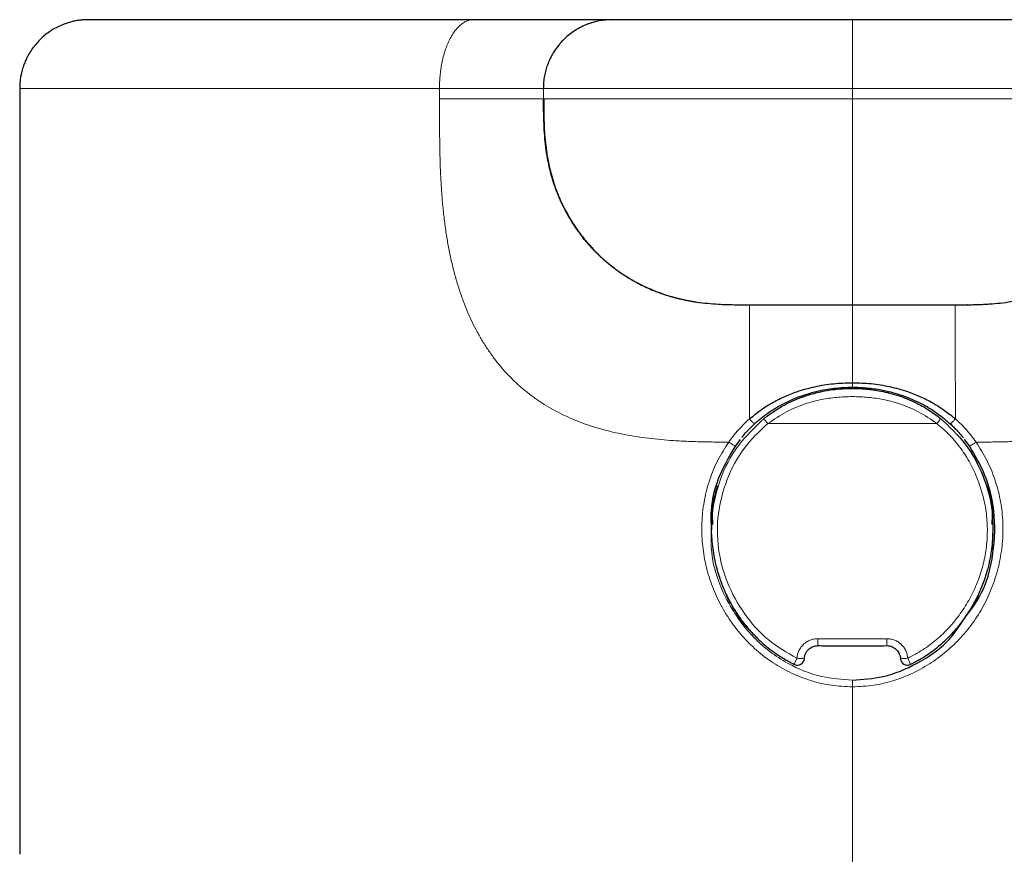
# Model space of a CAD drawing. Header units: millimetres. Extents: x 8 to 1170, y 12 to 886.
# Tile 52 of 256: x 381 to 410, y 665 to 690. Entities that reach past the tile are written whole.
import ezdxf

# ---------------------------------------------------------------- set-up
doc = ezdxf.new("R2010")
doc.units = ezdxf.units.MM

msp = doc.modelspace()

# ---------------------------------------------------------------- linework, layer by layer
at = {"color": 7, "linetype": 'Continuous', "lineweight": 30}
for p, q in [((412.744, 689.691), (405.743, 689.691)), ((381.493, 687.691), (381.493, 665.391)), ((397.936, 683.296), (397.888, 683.354)), ((408.743, 681.391), (408.782, 681.391)), ((409.093, 681.392), (409.086, 681.392)), ((402.903, 677.932), (402.9, 677.932)), ((408.622, 677.931), (408.599, 677.951)), ((402.475, 677.472), (402.335, 677.281)), ((409.152, 677.281), (409.012, 677.471)), ((401.643, 674.995), (401.643, 674.841)), ((409.843, 674.84), (409.843, 674.995))]:
    msp.add_line(p, q, dxfattribs=at)
at = {"color": 8, "linetype": 'Continuous', "lineweight": 0}
for p, q in [((396.743, 687.691), (396.743, 687.391)), ((405.743, 687.691), (405.743, 687.391)), ((398.924, 682.372), (398.749, 682.503)), ((402.458, 681.392), (402.743, 681.391)), ((408.782, 681.391), (409.066, 681.392)), ((408.208, 677.931), (403.279, 677.931)), ((405.743, 670.266), (405.743, 670.46)), ((405.743, 665.391), (405.743, 670.266)), ((405.743, 665.391), (405.743, 664.906))]:
    msp.add_line(p, q, dxfattribs=at)
at = {"color": 8, "linetype": 'Continuous', "lineweight": 0, "flags": 128}
for points in [[(393.718, 687.391), (393.718, 687.428), (393.718, 687.466), (393.718, 687.503), (393.718, 687.541), (393.718, 687.578), (393.718, 687.616), (393.718, 687.653), (393.718, 687.691)], [(405.743, 678.99), (405.743, 678.991), (405.743, 678.999), (405.743, 679.013), (405.743, 679.033), (405.743, 679.059), (405.743, 679.089), (405.743, 679.122)], [(402.335, 677.281), (402.335, 677.278), (402.33, 677.278), (402.318, 677.282), (402.302, 677.29), (402.282, 677.301), (402.258, 677.315), (402.231, 677.332), (402.202, 677.351), (402.172, 677.371), (402.142, 677.392)], [(404.735, 671.666), (404.735, 671.629), (404.735, 671.594), (404.735, 671.562), (404.736, 671.532), (404.737, 671.508), (404.738, 671.488), (404.739, 671.474), (404.74, 671.467), (404.742, 671.466), (404.743, 671.472)], [(406.752, 671.666), (406.752, 671.629), (406.752, 671.594), (406.752, 671.562), (406.751, 671.532), (406.75, 671.508), (406.749, 671.488), (406.748, 671.474), (406.747, 671.467), (406.745, 671.466), (406.743, 671.472)]]:
    msp.add_lwpolyline(points, dxfattribs=at)
at = {"color": 8, "linetype": 'Continuous', "lineweight": 0}
for centre, radius, start, end in [((405.743, 678.607), 0.515, 71.2202, 108.7798), ((403.949, 678.509), 0.885, 208.8676, 220.7957), ((407.538, 678.509), 0.885, 319.2043, 331.1324), ((404.847, 670.702), 0.818, 150.9933, 164.6595), ((405.004, 682.94), 11.874, 265.786, 266.8149), ((406.483, 682.94), 11.874, 273.1851, 274.214), ((406.703, 670.727), 0.75, 14.7246, 29.6251)]:
    msp.add_arc(centre, radius, start, end, dxfattribs=at)
at = {"color": 7, "linetype": 'Continuous', "lineweight": 30}
for centre, start, end in [((404.145, 671.098), 244.3262, 356.0634), ((407.342, 671.098), 183.9498, 295.5822)]:
    msp.add_arc(centre, 0.2, start, end, dxfattribs=at)
at = {"color": 8, "linetype": 'Continuous', "lineweight": 0}
msp.add_ellipse((405.743, 677.88), major_axis=(24.25, 0), ratio=0.256485, start_param=4.670797, end_param=4.753981, dxfattribs=at)
at = {"color": 7, "linetype": 'Continuous', "lineweight": 30}
for points, knots in [([(383.494, 689.691), (383.483, 689.691), (383.459, 689.691), (383.421, 689.69), (383.385, 689.688), (383.355, 689.686), (383.331, 689.685), (383.306, 689.682), (383.279, 689.68), (383.245, 689.676), (383.192, 689.669), (383.107, 689.655), (382.996, 689.63), (382.876, 689.596), (382.739, 689.547), (382.589, 689.48), (382.429, 689.39), (382.279, 689.287), (382.141, 689.171), (382.013, 689.043), (381.897, 688.905), (381.794, 688.757), (381.724, 688.632), (381.677, 688.536), (381.649, 688.472), (381.623, 688.408), (381.598, 688.342), (381.574, 688.267), (381.55, 688.18), (381.527, 688.077), (381.507, 687.96), (381.493, 687.83), (381.491, 687.738), (381.49, 687.691)], [0, 0, 0, 0, 0.023118, 0.051143, 0.073413, 0.086431, 0.096453, 0.103845, 0.112465, 0.121223, 0.135348, 0.161757, 0.19964, 0.237805, 0.275641, 0.331669, 0.387114, 0.441828, 0.496424, 0.550999, 0.605559, 0.660143, 0.714349, 0.735717, 0.756875, 0.777811, 0.798518, 0.821479, 0.848999, 0.880887, 0.916897, 0.956724, 1, 1, 1, 1]), ([(394.71, 689.691), (394.522, 689.691), (394.146, 689.691), (393.594, 689.691), (393.051, 689.691), (392.52, 689.691), (392, 689.691), (391.491, 689.691), (391.009, 689.691), (390.552, 689.691), (390.119, 689.691), (389.698, 689.691), (389.289, 689.691), (388.892, 689.691), (388.506, 689.691), (388.134, 689.691), (387.774, 689.691), (387.427, 689.691), (387.093, 689.691), (386.773, 689.691), (386.448, 689.691), (386.122, 689.691), (385.798, 689.691), (385.495, 689.691), (385.219, 689.691), (384.969, 689.691), (384.743, 689.691), (384.536, 689.691), (384.347, 689.691), (384.177, 689.691), (384.025, 689.691), (383.896, 689.691), (383.787, 689.691), (383.697, 689.691), (383.623, 689.691), (383.565, 689.691), (383.523, 689.691), (383.498, 689.691), (383.488, 689.691), (383.493, 689.691), (383.494, 689.691)], [0, 0, 0, 0, 0.0276053, 0.0552114, 0.0828182, 0.1104254, 0.1380328, 0.1656401, 0.1932471, 0.2185533, 0.2438592, 0.2691648, 0.29447, 0.3197754, 0.3450813, 0.3703877, 0.3956947, 0.4210021, 0.4463096, 0.4716169, 0.4969237, 0.5267484, 0.5565717, 0.5863937, 0.6162147, 0.6438176, 0.671421, 0.6990256, 0.7266316, 0.7542389, 0.7818474, 0.8094567, 0.8347657, 0.8600746, 0.885383, 0.9106907, 0.9359975, 0.9613035, 0.9866087, 1, 1, 1, 1]), ([(398.743, 689.691), (398.743, 689.691), (398.743, 689.691), (398.73, 689.691), (398.704, 689.691), (398.66, 689.691), (398.6, 689.691), (398.525, 689.691), (398.435, 689.691), (398.323, 689.691), (398.185, 689.691), (398.018, 689.691), (397.832, 689.691), (397.629, 689.691), (397.422, 689.691), (397.213, 689.691), (397.006, 689.691), (396.787, 689.691), (396.556, 689.691), (396.313, 689.691), (396.063, 689.691), (395.806, 689.691), (395.544, 689.691), (395.274, 689.691), (394.994, 689.691), (394.805, 689.691), (394.71, 689.691)], [0, 0, 0, 0, 0.039206, 0.078406, 0.117588, 0.156785, 0.196007, 0.235235, 0.274439, 0.313618, 0.36286, 0.412115, 0.461395, 0.510702, 0.560024, 0.601119, 0.642191, 0.683235, 0.724259, 0.765283, 0.806339, 0.845099, 0.883869, 0.922594, 0.961261, 1, 1, 1, 1]), ([(398.738, 689.691), (398.737, 689.691), (398.734, 689.691), (398.725, 689.691), (398.713, 689.691), (398.7, 689.69), (398.687, 689.69), (398.672, 689.69), (398.657, 689.689), (398.639, 689.688), (398.62, 689.687), (398.6, 689.686), (398.579, 689.684), (398.559, 689.682), (398.541, 689.681), (398.528, 689.679), (398.511, 689.677), (398.488, 689.675), (398.453, 689.67), (398.4, 689.662), (398.33, 689.648), (398.245, 689.629), (398.158, 689.604), (398.069, 689.575), (397.979, 689.54), (397.857, 689.486), (397.708, 689.407), (397.541, 689.294), (397.408, 689.184), (397.305, 689.083), (397.226, 688.996), (397.147, 688.899), (397.066, 688.785), (396.99, 688.66), (396.922, 688.524), (396.863, 688.381), (396.812, 688.224), (396.773, 688.055), (396.747, 687.876), (396.744, 687.753), (396.742, 687.691)], [0, 0, 0, 0, 0.010673, 0.057259, 0.100145, 0.138669, 0.173634, 0.205049, 0.232924, 0.260323, 0.283207, 0.301639, 0.315742, 0.325795, 0.329536, 0.332675, 0.33571, 0.340842, 0.348736, 0.359438, 0.377909, 0.39799, 0.418719, 0.440102, 0.46214, 0.48483, 0.53126, 0.577265, 0.622512, 0.649204, 0.675492, 0.703062, 0.734827, 0.770686, 0.803533, 0.838882, 0.876503, 0.916117, 0.957403, 1, 1, 1, 1]), ([(405.743, 689.691), (405.743, 689.691), (405.625, 689.691), (405.388, 689.691), (405.033, 689.691), (404.68, 689.691), (404.33, 689.691), (403.983, 689.691), (403.648, 689.691), (403.324, 689.691), (403.011, 689.691), (402.706, 689.691), (402.407, 689.691), (402.11, 689.691), (401.816, 689.691), (401.527, 689.691), (401.249, 689.691), (400.982, 689.691), (400.727, 689.691), (400.489, 689.691), (400.269, 689.691), (400.066, 689.691), (399.877, 689.691), (399.7, 689.691), (399.537, 689.691), (399.387, 689.691), (399.252, 689.691), (399.131, 689.691), (399.026, 689.691), (398.937, 689.691), (398.864, 689.691), (398.809, 689.691), (398.772, 689.691), (398.751, 689.691), (398.742, 689.691), (398.742, 689.691), (398.745, 689.691), (398.744, 689.691), (398.746, 689.691), (398.745, 689.691), (398.744, 689.691)], [0, 0, 0, 0, 0.000004, 0.0120025, 0.0240011, 0.0360006, 0.048001, 0.0600019, 0.0720026, 0.0833168, 0.0946298, 0.1059416, 0.1172526, 0.1285639, 0.1405621, 0.1525619, 0.1645631, 0.1765649, 0.1885666, 0.2005675, 0.2118818, 0.2231955, 0.2345088, 0.2458215, 0.2571347, 0.2686542, 0.2801742, 0.2916946, 0.3032149, 0.314735, 0.3262551, 0.3377759, 0.3483346, 0.3588935, 0.3694522, 0.3800129, 0.3905752, 0.4011353, 0.5142752, 1, 1, 1, 1]), ([(396.755, 687.391), (396.754, 687.391), (396.75, 687.391), (396.746, 687.391), (396.744, 687.391), (396.743, 687.391)], [0, 0, 0, 0, 0.096434, 0.547622, 1, 1, 1, 1]), ([(396.745, 687.01), (396.745, 687.045), (396.743, 687.172), (396.743, 687.299), (396.743, 687.391)], [0, 0, 0, 0, 0.277098, 1, 1, 1, 1]), ([(396.754, 687.391), (396.754, 687.271), (396.754, 687.035), (396.761, 686.686), (396.778, 686.35), (396.809, 686.027), (396.854, 685.717), (396.912, 685.42), (396.983, 685.139), (397.066, 684.873), (397.159, 684.622), (397.259, 684.388), (397.366, 684.17), (397.476, 683.969), (397.589, 683.783), (397.702, 683.614), (397.814, 683.459), (397.924, 683.318), (398.036, 683.185), (398.17, 683.035), (398.332, 682.869), (398.525, 682.69), (398.73, 682.52), (398.945, 682.359), (399.17, 682.209), (399.404, 682.07), (399.647, 681.944), (399.896, 681.831), (400.147, 681.733), (400.398, 681.65), (400.645, 681.581), (400.915, 681.52), (401.207, 681.469), (401.52, 681.431), (401.805, 681.409), (402.063, 681.398), (402.256, 681.393), (402.409, 681.392), (402.516, 681.391), (402.616, 681.391), (402.676, 681.391), (402.707, 681.391)], [0, 0, 0, 0, 0.036986, 0.072723, 0.107254, 0.140596, 0.172761, 0.203751, 0.23356, 0.262176, 0.289579, 0.315746, 0.340649, 0.36426, 0.386552, 0.407499, 0.42708, 0.445276, 0.462793, 0.48046, 0.50723, 0.534298, 0.561638, 0.589218, 0.617011, 0.644991, 0.673133, 0.701395, 0.729187, 0.756275, 0.782671, 0.808391, 0.841662, 0.873841, 0.905719, 0.929641, 0.953587, 0.965272, 0.97669, 0.988175, 1, 1, 1, 1]), ([(408.78, 681.391), (408.789, 681.391), (408.806, 681.391), (408.835, 681.391), (408.867, 681.391), (408.901, 681.391), (408.939, 681.391), (408.978, 681.391), (409.019, 681.391), (409.089, 681.392), (409.192, 681.393), (409.332, 681.396), (409.486, 681.401), (409.648, 681.408), (409.863, 681.423), (410.124, 681.448), (410.428, 681.493), (410.722, 681.552), (411.007, 681.625), (411.287, 681.714), (411.563, 681.819), (411.833, 681.94), (412.061, 682.059), (412.249, 682.169), (412.401, 682.265), (412.554, 682.369), (412.714, 682.487), (412.872, 682.614), (413.027, 682.75), (413.178, 682.893), (413.332, 683.051), (413.487, 683.226), (413.642, 683.417), (413.794, 683.626), (413.942, 683.852), (414.083, 684.096), (414.215, 684.358), (414.335, 684.637), (414.442, 684.933), (414.529, 685.23), (414.597, 685.524), (414.649, 685.813), (414.687, 686.112), (414.713, 686.42), (414.727, 686.737), (414.733, 687.061), (414.733, 687.28), (414.733, 687.391)], [0, 0, 0, 0, 0.005884, 0.01105, 0.015605, 0.019716, 0.023622, 0.027616, 0.031815, 0.036221, 0.049091, 0.063461, 0.079342, 0.09637, 0.113244, 0.145616, 0.176973, 0.20762, 0.237573, 0.26762, 0.297795, 0.328096, 0.358513, 0.376812, 0.395141, 0.413691, 0.433896, 0.456044, 0.475981, 0.497258, 0.519862, 0.543775, 0.568973, 0.595428, 0.623106, 0.651969, 0.681978, 0.713096, 0.74529, 0.778534, 0.807854, 0.837932, 0.868772, 0.90038, 0.932771, 0.965965, 1, 1, 1, 1]), ([(398.076, 683.13), (398.077, 683.129), (398.078, 683.127), (398.093, 683.111), (398.114, 683.088), (398.143, 683.056), (398.181, 683.016), (398.219, 682.976), (398.255, 682.94), (398.283, 682.911), (398.314, 682.881), (398.344, 682.852), (398.374, 682.824), (398.402, 682.797), (398.43, 682.771), (398.457, 682.746), (398.484, 682.722), (398.511, 682.698), (398.536, 682.676), (398.56, 682.656), (398.582, 682.637), (398.602, 682.62), (398.621, 682.604), (398.636, 682.592), (398.647, 682.583), (398.652, 682.578), (398.656, 682.575), (398.661, 682.572), (398.672, 682.562), (398.696, 682.543), (398.736, 682.511), (398.791, 682.469), (398.858, 682.419), (398.942, 682.358), (399.045, 682.287), (399.169, 682.207), (399.311, 682.121), (399.471, 682.031), (399.65, 681.94), (399.848, 681.849), (399.988, 681.793), (400.061, 681.765)], [0, 0, 0, 0, 0.087522, 0.161868, 0.234909, 0.306675, 0.377199, 0.446515, 0.480124, 0.513455, 0.546483, 0.578037, 0.607511, 0.634905, 0.66022, 0.683457, 0.707341, 0.728546, 0.747075, 0.762935, 0.776134, 0.786688, 0.794629, 0.800036, 0.801865, 0.802594, 0.803226, 0.803795, 0.804685, 0.808452, 0.814859, 0.823325, 0.833494, 0.84536, 0.86099, 0.878813, 0.898809, 0.920956, 0.945225, 0.971585, 1, 1, 1, 1]), ([(400.061, 681.765), (400.075, 681.759), (400.102, 681.749), (400.142, 681.735), (400.181, 681.721), (400.224, 681.706), (400.271, 681.69), (400.319, 681.674), (400.371, 681.658), (400.423, 681.642), (400.476, 681.627), (400.528, 681.613), (400.577, 681.599), (400.626, 681.587), (400.673, 681.575), (400.719, 681.564), (400.763, 681.554), (400.805, 681.544), (400.845, 681.536), (400.882, 681.528), (400.917, 681.521), (400.95, 681.515), (400.981, 681.509), (401.01, 681.503), (401.038, 681.498), (401.063, 681.494), (401.085, 681.49), (401.106, 681.487), (401.125, 681.484), (401.141, 681.481), (401.155, 681.479), (401.167, 681.477), (401.177, 681.476), (401.185, 681.474), (401.19, 681.474), (401.193, 681.473), (401.194, 681.473), (401.194, 681.473), (401.194, 681.473)], [0, 0, 0, 0, 0.00419, 0.0084, 0.01273, 0.017272, 0.023792, 0.030983, 0.03896, 0.049686, 0.061766, 0.075273, 0.090259, 0.106762, 0.125822, 0.146622, 0.169181, 0.193514, 0.219633, 0.247033, 0.276172, 0.307057, 0.339692, 0.374803, 0.411745, 0.450522, 0.491136, 0.533591, 0.577888, 0.624029, 0.672017, 0.721852, 0.773536, 0.82707, 0.882456, 0.939694, 0.998785, 1, 1, 1, 1]), ([(400.545, 681.608), (400.544, 681.608), (400.541, 681.609), (400.538, 681.61), (400.537, 681.61)], [0, 0, 0, 0, 0.370828, 1, 1, 1, 1]), ([(402.743, 681.391), (402.745, 681.391), (402.748, 681.391), (402.773, 681.391), (402.813, 681.391), (402.869, 681.391), (402.94, 681.391), (403.032, 681.391), (403.146, 681.391), (403.286, 681.391), (403.444, 681.391), (403.611, 681.391), (403.781, 681.391), (403.953, 681.391), (404.135, 681.391), (404.325, 681.391), (404.522, 681.391), (404.738, 681.391), (404.974, 681.391), (405.227, 681.391), (405.484, 681.391), (405.657, 681.391), (405.743, 681.391)], [0, 0, 0, 0, 0.04667, 0.093338, 0.140007, 0.186673, 0.23334, 0.280012, 0.335008, 0.390004, 0.445, 0.499999, 0.546669, 0.593336, 0.640004, 0.686671, 0.733339, 0.78001, 0.835006, 0.890004, 0.945001, 1, 1, 1, 1]), ([(405.743, 681.391), (405.817, 681.391), (405.963, 681.391), (406.182, 681.391), (406.398, 681.391), (406.611, 681.391), (406.82, 681.391), (407.034, 681.391), (407.252, 681.391), (407.471, 681.391), (407.676, 681.391), (407.858, 681.391), (408.017, 681.391), (408.154, 681.391), (408.279, 681.391), (408.39, 681.391), (408.487, 681.391), (408.573, 681.391), (408.647, 681.391), (408.702, 681.391), (408.737, 681.391), (408.741, 681.391), (408.743, 681.391)], [0, 0, 0, 0, 0.04667, 0.093339, 0.140007, 0.186675, 0.233344, 0.280015, 0.335011, 0.390007, 0.445003, 0.500001, 0.546672, 0.59334, 0.640007, 0.686674, 0.733342, 0.780014, 0.835008, 0.890004, 0.945002, 1, 1, 1, 1]), ([(402.744, 678.066), (402.846, 678.151), (403.052, 678.322), (403.392, 678.535), (403.75, 678.717), (404.169, 678.882), (404.649, 679.015), (405.191, 679.105), (405.559, 679.116), (405.743, 679.122)], [0, 0, 0, 0, 0.123389, 0.247087, 0.371328, 0.496173, 0.663428, 0.831417, 1, 1, 1, 1]), ([(405.743, 679.122), (405.927, 679.117), (406.293, 679.106), (406.833, 679.016), (407.313, 678.884), (407.732, 678.719), (408.092, 678.537), (408.433, 678.323), (408.64, 678.152), (408.743, 678.066)], [0, 0, 0, 0, 0.167529, 0.334944, 0.502034, 0.627, 0.751571, 0.875818, 1, 1, 1, 1]), ([(402.901, 677.931), (402.961, 677.984), (403.086, 678.095), (403.289, 678.246), (403.506, 678.387), (403.732, 678.513), (403.966, 678.625), (404.206, 678.722), (404.452, 678.804), (404.702, 678.871), (404.957, 678.924), (405.216, 678.962), (405.479, 678.986), (405.655, 678.988), (405.743, 678.99)], [0, 0, 0, 0, 0.077712, 0.161482, 0.245302, 0.329125, 0.412904, 0.496605, 0.58022, 0.663781, 0.747365, 0.831111, 0.915226, 1, 1, 1, 1]), ([(403.174, 678.082), (403.262, 678.149), (403.45, 678.292), (403.679, 678.427), (403.843, 678.513), (403.926, 678.554), (404.012, 678.594), (404.1, 678.632), (404.192, 678.67), (404.287, 678.705), (404.478, 678.772), (404.749, 678.848), (405.078, 678.91), (405.333, 678.94), (405.518, 678.952), (405.636, 678.955), (405.701, 678.956), (405.729, 678.956), (405.738, 678.956), (405.778, 678.956), (405.86, 678.955), (405.997, 678.95), (406.164, 678.938), (406.36, 678.915), (406.586, 678.877), (406.839, 678.82), (407.175, 678.721), (407.562, 678.563), (407.967, 678.341), (408.201, 678.165), (408.313, 678.082)], [0, 0, 0, 0, 0.060054, 0.1279, 0.144214, 0.160925, 0.178032, 0.195536, 0.213439, 0.231739, 0.250609, 0.323547, 0.383946, 0.431801, 0.462304, 0.483951, 0.495674, 0.497611, 0.499078, 0.500248, 0.519234, 0.543795, 0.573931, 0.609643, 0.650929, 0.69779, 0.750126, 0.841161, 0.924421, 1, 1, 1, 1]), ([(405.743, 678.99), (405.811, 678.989), (405.952, 678.987), (406.163, 678.972), (406.376, 678.948), (406.605, 678.91), (406.851, 678.855), (407.109, 678.781), (407.357, 678.693), (407.594, 678.592), (407.82, 678.478), (408.034, 678.354), (408.236, 678.219), (408.425, 678.075), (408.542, 677.971), (408.6, 677.919)], [0, 0, 0, 0, 0.064611, 0.13383, 0.201831, 0.268749, 0.356439, 0.442506, 0.527009, 0.609952, 0.691308, 0.771031, 0.849073, 0.9254, 1, 1, 1, 1]), ([(408.313, 678.082), (408.567, 677.844), (409.08, 677.365), (409.584, 676.419), (409.87, 675.37), (409.827, 674.646), (409.806, 674.283)], [0, 0, 0, 0, 0.2442883, 0.4926078, 0.7455045, 1, 1, 1, 1]), ([(402.521, 677.525), (402.546, 677.557), (402.617, 677.645), (402.743, 677.781), (402.848, 677.881), (402.901, 677.932)], [0, 0, 0, 0, 0.217159, 0.607967, 1, 1, 1, 1]), ([(408.582, 677.935), (408.629, 677.891), (408.72, 677.805), (408.846, 677.67), (408.929, 677.575), (408.969, 677.523), (408.973, 677.518)], [0, 0, 0, 0, 0.33746, 0.658529, 0.964378, 1, 1, 1, 1]), ([(402.335, 677.281), (402.176, 677.009), (401.835, 676.424), (401.596, 675.576), (401.626, 675.035), (401.635, 674.856)], [0, 0, 0, 0, 0.369242, 0.792048, 1, 1, 1, 1]), ([(409.053, 672.329), (409.186, 672.501), (409.598, 673.034), (409.884, 674.114), (409.917, 675.346), (409.66, 676.423), (409.313, 677.008), (409.152, 677.281)], [0, 0, 0, 0, 0.1232845, 0.382432, 0.61471, 0.8204148, 1, 1, 1, 1]), ([(401.809, 676.117), (401.739, 675.87), (401.636, 675.502), (401.664, 675.122), (401.673, 674.996)], [0, 0, 0, 0, 0.668409, 1, 1, 1, 1]), ([(409.813, 674.996), (409.823, 675.122), (409.851, 675.503), (409.747, 675.872), (409.678, 676.119)], [0, 0, 0, 0, 0.331451, 1, 1, 1, 1]), ([(401.663, 675.288), (401.662, 675.279), (401.657, 675.22), (401.654, 675.124), (401.653, 675.036), (401.653, 674.999)], [0, 0, 0, 0, 0.087563, 0.618881, 1, 1, 1, 1]), ([(409.827, 674.479), (409.831, 674.522), (409.837, 674.606), (409.84, 674.689), (409.841, 674.729)], [0, 0, 0, 0, 0.520046, 1, 1, 1, 1]), ([(401.669, 674.379), (401.67, 674.365), (401.678, 674.281), (401.701, 674.131), (401.738, 673.936), (401.78, 673.758), (401.828, 673.586), (401.882, 673.418), (401.943, 673.251), (402.008, 673.093), (402.076, 672.943), (402.14, 672.814), (402.199, 672.704), (402.253, 672.61), (402.312, 672.511), (402.381, 672.403), (402.464, 672.282), (402.561, 672.15), (402.669, 672.014), (402.787, 671.877), (402.915, 671.741), (403.06, 671.6), (403.209, 671.468), (403.363, 671.346), (403.517, 671.233), (403.684, 671.123), (403.865, 671.016), (403.992, 670.952), (404.058, 670.919)], [0, 0, 0, 0, 0.009272, 0.05799, 0.1032, 0.144927, 0.1832, 0.225281, 0.265672, 0.304626, 0.342145, 0.37823, 0.403128, 0.427293, 0.452588, 0.481891, 0.515242, 0.552649, 0.594124, 0.633761, 0.676532, 0.722446, 0.77152, 0.813068, 0.856666, 0.902334, 0.950099, 1, 1, 1, 1]), ([(407.429, 670.919), (407.502, 670.956), (407.647, 671.029), (407.851, 671.152), (408.042, 671.283), (408.221, 671.419), (408.386, 671.561), (408.54, 671.706), (408.681, 671.854), (408.825, 672.018), (408.969, 672.2), (409.108, 672.399), (409.23, 672.596), (409.336, 672.788), (409.429, 672.975), (409.511, 673.163), (409.583, 673.35), (409.644, 673.534), (409.694, 673.708), (409.734, 673.87), (409.765, 674.023), (409.792, 674.175), (409.812, 674.325), (409.824, 674.428), (409.827, 674.478), (409.827, 674.479)], [0, 0, 0, 0, 0.054787, 0.107956, 0.159554, 0.20962, 0.25818, 0.305255, 0.350861, 0.395011, 0.451625, 0.50569, 0.557221, 0.606234, 0.652742, 0.696758, 0.743109, 0.786359, 0.826515, 0.863597, 0.898249, 0.930826, 0.966549, 0.999292, 1, 1, 1, 1]), ([(402.231, 672.65), (402.224, 672.658), (402.199, 672.686), (402.16, 672.746), (402.12, 672.823), (402.093, 672.888), (402.077, 672.934), (402.072, 672.952), (402.069, 672.961)], [0, 0, 0, 0, 0.096182, 0.346155, 0.595878, 0.817263, 0.917918, 1, 1, 1, 1]), ([(409.415, 672.951), (409.413, 672.946), (409.409, 672.93), (409.394, 672.888), (409.367, 672.823), (409.327, 672.746), (409.289, 672.688), (409.266, 672.662), (409.261, 672.656)], [0, 0, 0, 0, 0.053467, 0.159885, 0.39366, 0.658071, 0.922219, 1, 1, 1, 1]), ([(405.743, 670.46), (406.045, 670.481), (406.703, 670.528), (407.696, 670.948), (408.536, 671.525), (408.881, 672.067), (409.003, 672.258)], [0, 0, 0, 0, 0.2316156, 0.5059994, 0.8250293, 1, 1, 1, 1]), ([(409.053, 672.329), (409.046, 672.315), (409.034, 672.289), (409.013, 672.268), (409.003, 672.258)], [0, 0, 0, 0, 0.503657, 1, 1, 1, 1]), ([(404.341, 671.085), (404.345, 671.114), (404.353, 671.17), (404.385, 671.248), (404.428, 671.315), (404.481, 671.371), (404.54, 671.414), (404.605, 671.445), (404.672, 671.463), (404.718, 671.465), (404.741, 671.466)], [0, 0, 0, 0, 0.144604, 0.281163, 0.411287, 0.536087, 0.656459, 0.773261, 0.88743, 1, 1, 1, 1]), ([(404.741, 671.466), (404.888, 671.465), (405.175, 671.462), (405.596, 671.461), (405.998, 671.461), (406.379, 671.463), (406.626, 671.465), (406.746, 671.466)], [0, 0, 0, 0, 0.220004, 0.430001, 0.629997, 0.819995, 1, 1, 1, 1]), ([(406.746, 671.466), (406.774, 671.465), (406.829, 671.462), (406.907, 671.435), (406.974, 671.396), (407.032, 671.346), (407.078, 671.288), (407.113, 671.224), (407.137, 671.155), (407.143, 671.108), (407.146, 671.085)], [0, 0, 0, 0, 0.139189, 0.271793, 0.399688, 0.524048, 0.645647, 0.765095, 0.882992, 1, 1, 1, 1])]:
    msp.add_open_spline(points, degree=3, knots=knots, dxfattribs=at)
at = {"color": 8, "linetype": 'Continuous', "lineweight": 0}
for points, knots in [([(394.71, 689.691), (394.681, 689.689), (394.62, 689.686), (394.529, 689.66), (394.436, 689.616), (394.344, 689.553), (394.254, 689.47), (394.166, 689.367), (394.084, 689.246), (394.008, 689.108), (393.939, 688.954), (393.879, 688.788), (393.828, 688.612), (393.787, 688.429), (393.755, 688.244), (393.734, 688.057), (393.721, 687.873), (393.719, 687.751), (393.718, 687.691)], [0, 0, 0, 0, 0.057284, 0.116497, 0.177469, 0.239988, 0.303803, 0.368625, 0.434137, 0.5, 0.565862, 0.631374, 0.696197, 0.760012, 0.822531, 0.883503, 0.942715, 1, 1, 1, 1]), ([(405.743, 689.691), (405.743, 689.689), (405.743, 689.686), (405.743, 689.66), (405.743, 689.616), (405.743, 689.552), (405.743, 689.469), (405.743, 689.367), (405.743, 689.247), (405.743, 689.111), (405.743, 688.959), (405.743, 688.794), (405.743, 688.617), (405.743, 688.434), (405.743, 688.247), (405.743, 688.059), (405.743, 687.874), (405.743, 687.751), (405.743, 687.691)], [0, 0, 0, 0, 0.057498, 0.116937, 0.178145, 0.240909, 0.304973, 0.368877, 0.433448, 0.498361, 0.563281, 0.629183, 0.694398, 0.758601, 0.821498, 0.882834, 0.942391, 1, 1, 1, 1]), ([(393.718, 687.691), (393.34, 687.691), (392.582, 687.691), (391.492, 687.691), (390.438, 687.691), (389.426, 687.691), (388.461, 687.691), (387.548, 687.691), (386.694, 687.691), (385.9, 687.691), (385.168, 687.691), (384.499, 687.691), (383.894, 687.691), (383.354, 687.691), (382.879, 687.691), (382.472, 687.691), (382.134, 687.691), (381.865, 687.691), (381.664, 687.691), (381.542, 687.691), (381.488, 687.691), (381.498, 687.691), (381.5, 687.691)], [0, 0, 0, 0, 0.051729, 0.103595, 0.155645, 0.207926, 0.260482, 0.312963, 0.365176, 0.417171, 0.468995, 0.520692, 0.572305, 0.623875, 0.675443, 0.727049, 0.778735, 0.830543, 0.882518, 0.934706, 0.987157, 1, 1, 1, 1]), ([(396.726, 687.691), (396.725, 687.691), (396.719, 687.691), (396.698, 687.691), (396.66, 687.691), (396.604, 687.691), (396.533, 687.691), (396.446, 687.691), (396.342, 687.691), (396.223, 687.691), (396.088, 687.691), (395.941, 687.691), (395.782, 687.691), (395.613, 687.691), (395.435, 687.691), (395.251, 687.691), (395.062, 687.691), (394.87, 687.691), (394.676, 687.691), (394.482, 687.691), (394.289, 687.691), (394.097, 687.691), (393.907, 687.691), (393.781, 687.691), (393.718, 687.691)], [0, 0, 0, 0, 0.008324, 0.049795, 0.093245, 0.138795, 0.186431, 0.236006, 0.287265, 0.339855, 0.393356, 0.447297, 0.501189, 0.554545, 0.60691, 0.65788, 0.707131, 0.754437, 0.799684, 0.842885, 0.884183, 0.923847, 0.962273, 1, 1, 1, 1]), ([(405.743, 687.691), (405.518, 687.691), (405.07, 687.691), (404.404, 687.691), (403.749, 687.691), (403.109, 687.691), (402.485, 687.691), (401.879, 687.691), (401.295, 687.691), (400.734, 687.691), (400.199, 687.691), (399.691, 687.691), (399.215, 687.691), (398.771, 687.691), (398.364, 687.691), (397.997, 687.691), (397.674, 687.691), (397.398, 687.691), (397.167, 687.691), (397, 687.691), (396.882, 687.691), (396.805, 687.691), (396.758, 687.691), (396.742, 687.691), (396.743, 687.691), (396.744, 687.691), (396.743, 687.691), (396.743, 687.691), (396.743, 687.691), (396.743, 687.691), (396.743, 687.691), (396.743, 687.691), (396.743, 687.691)], [0, 0, 0, 0, 0.021529, 0.042881, 0.064095, 0.085205, 0.106245, 0.127244, 0.148231, 0.169234, 0.190281, 0.211403, 0.232633, 0.254005, 0.275557, 0.29713, 0.318634, 0.340105, 0.361574, 0.383075, 0.3993, 0.416182, 0.432122, 0.446778, 0.46178, 0.478434, 0.49517, 0.525019, 0.554437, 0.583834, 0.74132, 1, 1, 1, 1]), ([(414.744, 687.691), (414.744, 687.691), (414.744, 687.691), (414.738, 687.691), (414.72, 687.691), (414.686, 687.691), (414.636, 687.691), (414.573, 687.691), (414.473, 687.691), (414.32, 687.691), (414.089, 687.691), (413.812, 687.691), (413.49, 687.691), (413.123, 687.691), (412.716, 687.691), (412.272, 687.691), (411.795, 687.691), (411.288, 687.691), (410.753, 687.691), (410.192, 687.691), (409.608, 687.691), (409.002, 687.691), (408.378, 687.691), (407.737, 687.691), (407.083, 687.691), (406.417, 687.691), (405.968, 687.691), (405.743, 687.691)], [0, 0, 0, 0, 0.0139914, 0.037718, 0.0605616, 0.085133, 0.1116306, 0.136588, 0.1614944, 0.2085576, 0.2555515, 0.302548, 0.3496188, 0.3968377, 0.4440125, 0.4907944, 0.5372635, 0.5834976, 0.6295678, 0.67554, 0.7214773, 0.7674416, 0.8134954, 0.8597045, 0.9061391, 0.9528759, 1, 1, 1, 1]), ([(396.743, 687.391), (396.743, 687.391), (396.743, 687.391), (396.737, 687.391), (396.72, 687.391), (396.689, 687.391), (396.641, 687.391), (396.575, 687.391), (396.492, 687.391), (396.395, 687.391), (396.284, 687.391), (396.16, 687.391), (396.021, 687.391), (395.87, 687.391), (395.709, 687.391), (395.538, 687.391), (395.36, 687.391), (395.176, 687.391), (394.989, 687.391), (394.798, 687.391), (394.611, 687.391), (394.427, 687.391), (394.248, 687.391), (394.07, 687.391), (393.893, 687.391), (393.776, 687.391), (393.718, 687.391)], [0, 0, 0, 0, 0.036636, 0.074088, 0.112971, 0.153716, 0.196577, 0.24164, 0.288825, 0.333753, 0.380007, 0.427253, 0.475101, 0.523135, 0.570931, 0.618076, 0.664193, 0.708961, 0.752132, 0.793545, 0.833144, 0.868863, 0.903146, 0.936211, 0.968362, 1, 1, 1, 1]), ([(393.718, 687.391), (393.718, 687.207), (393.718, 686.838), (393.721, 686.286), (393.73, 685.733), (393.747, 685.221), (393.774, 684.748), (393.808, 684.315), (393.854, 683.884), (393.911, 683.468), (393.979, 683.068), (394.058, 682.684), (394.151, 682.303), (394.259, 681.928), (394.377, 681.58), (394.502, 681.258), (394.631, 680.963), (394.774, 680.675), (394.929, 680.396), (395.098, 680.126), (395.279, 679.866), (395.474, 679.618), (395.683, 679.382), (395.903, 679.159), (396.136, 678.949), (396.38, 678.754), (396.634, 678.573), (396.898, 678.407), (397.172, 678.257), (397.453, 678.121), (397.741, 677.999), (398.035, 677.891), (398.346, 677.793), (398.675, 677.704), (399.02, 677.628), (399.37, 677.564), (399.722, 677.513), (400.078, 677.472), (400.457, 677.44), (400.859, 677.417), (401.285, 677.402), (401.712, 677.394), (401.998, 677.392), (402.141, 677.391)], [0, 0, 0, 0, 0.034996, 0.069995, 0.104989, 0.139982, 0.167485, 0.194987, 0.22248, 0.249969, 0.274968, 0.299978, 0.324986, 0.349983, 0.374977, 0.395815, 0.41666, 0.437503, 0.458339, 0.479168, 0.499994, 0.520828, 0.541664, 0.562496, 0.58333, 0.604168, 0.62501, 0.645857, 0.6667, 0.68753, 0.708359, 0.729195, 0.750037, 0.773377, 0.796703, 0.820024, 0.843349, 0.866682, 0.890019, 0.917515, 0.945005, 0.972501, 1, 1, 1, 1]), ([(396.743, 687.391), (396.743, 687.281), (396.743, 687.06), (396.749, 686.729), (396.764, 686.397), (396.794, 686.064), (396.836, 685.755), (396.891, 685.471), (396.953, 685.212), (397.029, 684.954), (397.118, 684.7), (397.225, 684.439), (397.353, 684.173), (397.502, 683.906), (397.668, 683.646), (397.85, 683.396), (398.048, 683.157), (398.26, 682.93), (398.485, 682.717), (398.723, 682.517), (398.972, 682.333), (399.231, 682.166), (399.498, 682.015), (399.772, 681.881), (400.052, 681.765), (400.336, 681.666), (400.624, 681.584), (400.919, 681.518), (401.219, 681.467), (401.525, 681.431), (401.751, 681.412), (401.876, 681.407), (401.899, 681.406)], [0, 0, 0, 0, 0.037162, 0.074402, 0.111768, 0.149301, 0.187036, 0.21685, 0.246824, 0.276968, 0.30729, 0.337792, 0.37204, 0.40649, 0.441118, 0.475888, 0.510759, 0.545683, 0.580609, 0.615487, 0.65027, 0.684915, 0.719385, 0.753656, 0.787709, 0.821538, 0.855147, 0.888546, 0.923329, 0.957924, 0.992358, 1, 1, 1, 1]), ([(405.743, 687.391), (405.609, 687.391), (405.342, 687.391), (404.943, 687.391), (404.548, 687.391), (404.156, 687.391), (403.771, 687.391), (403.393, 687.391), (403.023, 687.391), (402.658, 687.391), (402.297, 687.391), (401.941, 687.391), (401.59, 687.391), (401.247, 687.391), (400.912, 687.391), (400.588, 687.391), (400.275, 687.391), (399.974, 687.391), (399.682, 687.391), (399.399, 687.391), (399.126, 687.391), (398.862, 687.391), (398.611, 687.391), (398.373, 687.391), (398.151, 687.391), (397.945, 687.391), (397.756, 687.391), (397.582, 687.391), (397.423, 687.391), (397.279, 687.391), (397.151, 687.391), (397.04, 687.391), (396.946, 687.391), (396.881, 687.391), (396.835, 687.391), (396.804, 687.391), (396.78, 687.391), (396.764, 687.391), (396.758, 687.391), (396.755, 687.391)], [0, 0, 0, 0, 0.029356, 0.058555, 0.087618, 0.116563, 0.145407, 0.173654, 0.201835, 0.229964, 0.258055, 0.286631, 0.315194, 0.343759, 0.372339, 0.400948, 0.429087, 0.457281, 0.485545, 0.513893, 0.542859, 0.571947, 0.601175, 0.63056, 0.659945, 0.688741, 0.717489, 0.746204, 0.774901, 0.804116, 0.833344, 0.862601, 0.891902, 0.921264, 0.937915, 0.95581, 0.972426, 0.988098, 1, 1, 1, 1]), ([(414.744, 687.391), (414.743, 687.391), (414.741, 687.391), (414.735, 687.391), (414.724, 687.391), (414.707, 687.391), (414.683, 687.391), (414.653, 687.391), (414.617, 687.391), (414.577, 687.391), (414.521, 687.391), (414.441, 687.391), (414.331, 687.391), (414.205, 687.391), (414.062, 687.391), (413.902, 687.391), (413.724, 687.391), (413.531, 687.391), (413.322, 687.391), (413.099, 687.391), (412.863, 687.391), (412.615, 687.391), (412.356, 687.391), (412.084, 687.391), (411.799, 687.391), (411.502, 687.391), (411.195, 687.391), (410.877, 687.391), (410.553, 687.391), (410.222, 687.391), (409.884, 687.391), (409.539, 687.391), (409.185, 687.391), (408.822, 687.391), (408.451, 687.391), (408.073, 687.391), (407.691, 687.391), (407.305, 687.391), (406.918, 687.391), (406.529, 687.391), (406.137, 687.391), (405.875, 687.391), (405.743, 687.391)], [0, 0, 0, 0, 0.014313, 0.028587, 0.043135, 0.058271, 0.074315, 0.091267, 0.107134, 0.122781, 0.138408, 0.16627, 0.194092, 0.221887, 0.249671, 0.277964, 0.306274, 0.334618, 0.363012, 0.39147, 0.419408, 0.447198, 0.474857, 0.502403, 0.53035, 0.558213, 0.586007, 0.613746, 0.641445, 0.668623, 0.695788, 0.722952, 0.750128, 0.777823, 0.805557, 0.833343, 0.861196, 0.889132, 0.916665, 0.944309, 0.972081, 1, 1, 1, 1]), ([(405.743, 687.391), (405.743, 687.281), (405.743, 687.06), (405.743, 686.729), (405.743, 686.397), (405.743, 686.064), (405.743, 685.755), (405.743, 685.471), (405.743, 685.212), (405.743, 684.954), (405.743, 684.7), (405.743, 684.439), (405.743, 684.173), (405.743, 683.906), (405.743, 683.646), (405.743, 683.396), (405.743, 683.157), (405.743, 682.93), (405.743, 682.717), (405.743, 682.517), (405.743, 682.333), (405.743, 682.166), (405.743, 682.015), (405.743, 681.881), (405.743, 681.765), (405.743, 681.666), (405.743, 681.584), (405.743, 681.518), (405.743, 681.467), (405.743, 681.43), (405.743, 681.407), (405.743, 681.395), (405.743, 681.391), (405.743, 681.391), (405.743, 681.391)], [0, 0, 0, 0, 0.033938, 0.067945, 0.102069, 0.136345, 0.170806, 0.198032, 0.225405, 0.252933, 0.280624, 0.30848, 0.339756, 0.371217, 0.402841, 0.434594, 0.46644, 0.498333, 0.53023, 0.562083, 0.593848, 0.625487, 0.656968, 0.688266, 0.719365, 0.75026, 0.780954, 0.811456, 0.843222, 0.874816, 0.906264, 0.93759, 0.968823, 1, 1, 1, 1]), ([(409.345, 677.391), (409.491, 677.392), (409.782, 677.394), (410.217, 677.402), (410.651, 677.418), (411.082, 677.444), (411.48, 677.479), (411.845, 677.524), (412.177, 677.574), (412.506, 677.636), (412.832, 677.71), (413.147, 677.795), (413.452, 677.891), (413.746, 677.999), (414.034, 678.121), (414.315, 678.257), (414.589, 678.407), (414.853, 678.573), (415.107, 678.754), (415.351, 678.949), (415.584, 679.159), (415.804, 679.382), (416.012, 679.618), (416.207, 679.866), (416.389, 680.126), (416.558, 680.396), (416.713, 680.675), (416.856, 680.963), (416.985, 681.258), (417.11, 681.58), (417.228, 681.928), (417.336, 682.303), (417.429, 682.684), (417.508, 683.068), (417.576, 683.471), (417.634, 683.892), (417.68, 684.331), (417.715, 684.771), (417.739, 685.213), (417.756, 685.7), (417.766, 686.233), (417.769, 686.812), (417.769, 687.198), (417.768, 687.391)], [0, 0, 0, 0, 0.027999, 0.055994, 0.083985, 0.111981, 0.139984, 0.161982, 0.183974, 0.205962, 0.227956, 0.249963, 0.270805, 0.291641, 0.312471, 0.3333, 0.354143, 0.37499, 0.395832, 0.41667, 0.437504, 0.458336, 0.479172, 0.500006, 0.520832, 0.541661, 0.562497, 0.58334, 0.604185, 0.625023, 0.650017, 0.675014, 0.700022, 0.725032, 0.750031, 0.778019, 0.806013, 0.834015, 0.862018, 0.890013, 0.926672, 0.963338, 1, 1, 1, 1]), ([(396.754, 686.664), (396.751, 686.723), (396.747, 686.838), (396.746, 686.953), (396.745, 687.01)], [0, 0, 0, 0, 0.508988, 1, 1, 1, 1]), ([(396.881, 685.535), (396.867, 685.602), (396.836, 685.76), (396.804, 685.982), (396.79, 686.136), (396.784, 686.198)], [0, 0, 0, 0, 0.309886, 0.724657, 1, 1, 1, 1]), ([(397.731, 683.564), (397.721, 683.577), (397.653, 683.668), (397.557, 683.815), (397.479, 683.955), (397.449, 684.007)], [0, 0, 0, 0, 0.092269, 0.655004, 1, 1, 1, 1]), ([(398.352, 682.847), (398.324, 682.873), (398.224, 682.967), (398.085, 683.116), (397.979, 683.244), (397.936, 683.296)], [0, 0, 0, 0, 0.188616, 0.668849, 1, 1, 1, 1]), ([(402.744, 678.066), (402.744, 678.145), (402.744, 678.305), (402.744, 678.542), (402.744, 678.779), (402.744, 679.013), (402.745, 679.243), (402.745, 679.467), (402.745, 679.685), (402.746, 679.895), (402.746, 680.096), (402.746, 680.285), (402.747, 680.461), (402.747, 680.624), (402.747, 680.772), (402.747, 680.904), (402.748, 681.02), (402.747, 681.119), (402.747, 681.201), (402.747, 681.267), (402.747, 681.317), (402.746, 681.352), (402.746, 681.375), (402.745, 681.387), (402.744, 681.391), (402.744, 681.391), (402.743, 681.391)], [0, 0, 0, 0, 0.040071, 0.080325, 0.120812, 0.161588, 0.202698, 0.244172, 0.286021, 0.328228, 0.370752, 0.413532, 0.456485, 0.499521, 0.542546, 0.585468, 0.628205, 0.670693, 0.712885, 0.754756, 0.796299, 0.837526, 0.878462, 0.919147, 0.959633, 1, 1, 1, 1]), ([(405.743, 681.391), (405.743, 681.391), (405.743, 681.391), (405.743, 681.386), (405.743, 681.373), (405.743, 681.349), (405.743, 681.311), (405.743, 681.259), (405.743, 681.192), (405.743, 681.111), (405.743, 681.014), (405.743, 680.902), (405.743, 680.775), (405.743, 680.633), (405.743, 680.478), (405.743, 680.31), (405.743, 680.13), (405.743, 679.942), (405.743, 679.746), (405.743, 679.544), (405.743, 679.336), (405.743, 679.193), (405.743, 679.122)], [0, 0, 0, 0, 0.050365, 0.100833, 0.151468, 0.202322, 0.253447, 0.304891, 0.353728, 0.402908, 0.452436, 0.502295, 0.552444, 0.60282, 0.653346, 0.703926, 0.754464, 0.804862, 0.854136, 0.903116, 0.951749, 1, 1, 1, 1]), ([(408.743, 681.391), (408.743, 681.391), (408.743, 681.391), (408.742, 681.387), (408.741, 681.375), (408.741, 681.352), (408.74, 681.317), (408.74, 681.267), (408.74, 681.201), (408.739, 681.119), (408.739, 681.02), (408.739, 680.904), (408.74, 680.772), (408.74, 680.624), (408.74, 680.461), (408.74, 680.285), (408.741, 680.096), (408.741, 679.895), (408.742, 679.685), (408.742, 679.467), (408.742, 679.243), (408.743, 679.013), (408.743, 678.779), (408.743, 678.542), (408.743, 678.305), (408.743, 678.145), (408.743, 678.066)], [0, 0, 0, 0, 0.040367, 0.080853, 0.121538, 0.162474, 0.203701, 0.245244, 0.287115, 0.329307, 0.371795, 0.414532, 0.457454, 0.500479, 0.543515, 0.586468, 0.629248, 0.671772, 0.713979, 0.755828, 0.797302, 0.838412, 0.879188, 0.919675, 0.959929, 1, 1, 1, 1]), ([(408.208, 677.931), (408.029, 678.053), (407.674, 678.296), (407.206, 678.484), (406.861, 678.583), (406.648, 678.632), (406.43, 678.669), (406.206, 678.696), (405.978, 678.712), (405.746, 678.718), (405.514, 678.713), (405.286, 678.697), (405.061, 678.67), (404.842, 678.632), (404.628, 678.584), (404.283, 678.485), (403.814, 678.297), (403.458, 678.053), (403.279, 677.931)], [0, 0, 0, 0, 0.123034, 0.245007, 0.286077, 0.327539, 0.369513, 0.412112, 0.455445, 0.499613, 0.543517, 0.586974, 0.629689, 0.671772, 0.713337, 0.754503, 0.876734, 1, 1, 1, 1]), ([(402.78, 671.888), (402.779, 671.888), (402.481, 672.153), (402.201, 672.653), (401.911, 673.302), (401.767, 673.77), (401.64, 674.433), (401.625, 675.305), (401.866, 676.336), (402.366, 677.318), (402.902, 677.824), (403.174, 678.082)], [0, 0, 0, 0, 0.000255, 0.172846, 0.238882, 0.309093, 0.383477, 0.530598, 0.682124, 0.838466, 1, 1, 1, 1]), ([(402.141, 677.392), (402.186, 677.453), (402.275, 677.577), (402.422, 677.75), (402.577, 677.914), (402.688, 678.015), (402.744, 678.066)], [0, 0, 0, 0, 0.252026, 0.501773, 0.750628, 1, 1, 1, 1]), ([(402.9, 677.932), (402.899, 677.932), (402.895, 677.932), (402.88, 677.939), (402.859, 677.955), (402.832, 677.977), (402.802, 678.005), (402.772, 678.035), (402.753, 678.056), (402.744, 678.066)], [0, 0, 0, 0, 0.091327, 0.245771, 0.404589, 0.563408, 0.717858, 0.864247, 1, 1, 1, 1]), ([(408.743, 678.066), (408.734, 678.056), (408.715, 678.035), (408.685, 678.005), (408.655, 677.978), (408.628, 677.955), (408.606, 677.939), (408.591, 677.931), (408.583, 677.931), (408.582, 677.936), (408.582, 677.939)], [0, 0, 0, 0, 0.113996, 0.236929, 0.366634, 0.50001, 0.633385, 0.763086, 0.886012, 1, 1, 1, 1]), ([(408.743, 678.066), (408.799, 678.015), (408.91, 677.914), (409.065, 677.75), (409.212, 677.577), (409.301, 677.453), (409.345, 677.392)], [0, 0, 0, 0, 0.249466, 0.498206, 0.74783, 1, 1, 1, 1]), ([(403.279, 677.931), (403.034, 677.702), (402.537, 677.237), (402.063, 676.314), (401.797, 675.315), (401.806, 674.283), (402.067, 673.284), (402.572, 672.384), (403.252, 671.604), (403.842, 671.265), (404.132, 671.098)], [0, 0, 0, 0, 0.122942, 0.249341, 0.375766, 0.499894, 0.624169, 0.751091, 0.877509, 1, 1, 1, 1]), ([(407.355, 671.098), (407.504, 671.176), (407.802, 671.332), (408.205, 671.636), (408.573, 671.991), (408.896, 672.394), (409.172, 672.832), (409.392, 673.297), (409.551, 673.783), (409.649, 674.286), (409.686, 674.797), (409.657, 675.308), (409.561, 675.814), (409.401, 676.308), (409.184, 676.778), (408.912, 677.211), (408.59, 677.602), (408.335, 677.821), (408.208, 677.931)], [0, 0, 0, 0, 0.06169, 0.123061, 0.185133, 0.248894, 0.312619, 0.375068, 0.437187, 0.499938, 0.562574, 0.624556, 0.686946, 0.750784, 0.814606, 0.876693, 0.93812, 1, 1, 1, 1]), ([(405.743, 670.266), (405.539, 670.275), (405.131, 670.293), (404.533, 670.435), (403.963, 670.654), (403.429, 670.953), (402.944, 671.324), (402.514, 671.756), (402.143, 672.239), (401.839, 672.764), (401.605, 673.323), (401.443, 673.908), (401.357, 674.511), (401.351, 675.12), (401.425, 675.725), (401.582, 676.312), (401.813, 676.877), (402.032, 677.219), (402.141, 677.392)], [0, 0, 0, 0, 0.0628575, 0.1255671, 0.1882433, 0.2508972, 0.3135625, 0.3762668, 0.4388844, 0.5012158, 0.5633221, 0.6254468, 0.6876794, 0.7501699, 0.8125878, 0.874727, 0.9370306, 1, 1, 1, 1]), ([(409.345, 677.392), (409.454, 677.221), (409.671, 676.879), (409.902, 676.314), (410.06, 675.728), (410.136, 675.124), (410.129, 674.516), (410.044, 673.912), (409.882, 673.325), (409.648, 672.763), (409.342, 672.238), (408.97, 671.758), (408.539, 671.331), (408.057, 670.963), (407.529, 670.663), (406.962, 670.44), (406.362, 670.294), (405.951, 670.275), (405.743, 670.266)], [0, 0, 0, 0, 0.062508, 0.12495, 0.187299, 0.249488, 0.311732, 0.374181, 0.436712, 0.499168, 0.561549, 0.623944, 0.686322, 0.748648, 0.810946, 0.873355, 0.936192, 1, 1, 1, 1]), ([(409.345, 677.392), (409.334, 677.384), (409.31, 677.367), (409.273, 677.343), (409.237, 677.319), (409.204, 677.3), (409.177, 677.285), (409.16, 677.278), (409.151, 677.276), (409.151, 677.279), (409.152, 677.281)], [0, 0, 0, 0, 0.113368, 0.236145, 0.366109, 0.49999, 0.633872, 0.763841, 0.886625, 1, 1, 1, 1]), ([(401.635, 674.856), (401.63, 674.624), (401.614, 673.935), (402.014, 672.814), (402.781, 671.699), (403.782, 670.942), (404.785, 670.53), (405.443, 670.482), (405.743, 670.46)], [0, 0, 0, 0, 0.103495, 0.308068, 0.520247, 0.705781, 0.865334, 1, 1, 1, 1]), ([(404.132, 671.098), (404.136, 671.137), (404.145, 671.214), (404.184, 671.322), (404.243, 671.421), (404.32, 671.507), (404.41, 671.578), (404.511, 671.63), (404.621, 671.661), (404.696, 671.664), (404.735, 671.666)], [0, 0, 0, 0, 0.128621, 0.252147, 0.375138, 0.502211, 0.629126, 0.751194, 0.873216, 1, 1, 1, 1]), ([(406.752, 671.666), (406.79, 671.664), (406.866, 671.661), (406.976, 671.63), (407.077, 671.578), (407.167, 671.507), (407.244, 671.421), (407.302, 671.322), (407.342, 671.214), (407.351, 671.137), (407.355, 671.098)], [0, 0, 0, 0, 0.1267434, 0.2487473, 0.3708174, 0.4977517, 0.6248245, 0.7478192, 0.8713569, 1, 1, 1, 1])]:
    msp.add_open_spline(points, degree=3, knots=knots, dxfattribs=at)

doc.saveas('drawing.dxf')
